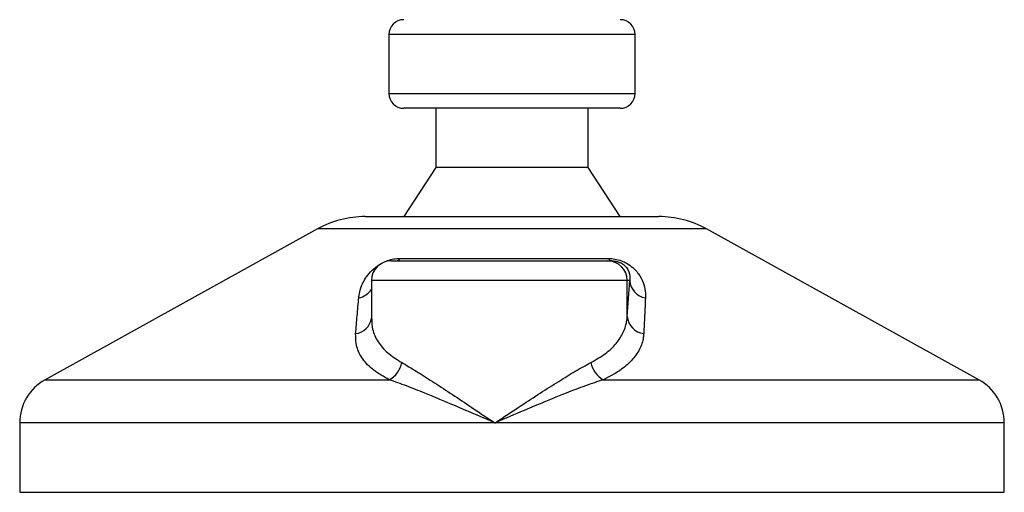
# Model space of a CAD drawing. Header units: millimetres. Extents: x 0 to 420, y 0 to 297.
# Tile 38 of 48: x 289.26 to 297.04, y 186.94 to 190.68. Entities that reach past the tile are written whole.
import ezdxf

# ---------------------------------------------------------------- set-up
doc = ezdxf.new("R2010")
doc.units = ezdxf.units.MM

msp = doc.modelspace()

# ---------------------------------------------------------------- linework, layer by layer
at = {"color": 7, "linetype": 'Continuous', "lineweight": 25}
for p, q in [((292.18065, 190.55986), (292.18065, 190.09327)), ((294.12478, 190.55986), (292.18065, 190.55986)), ((294.12478, 190.09327), (294.12478, 190.55986)), ((292.18065, 190.09327), (294.12478, 190.09327)), ((294.00813, 189.97662), (292.2973, 189.97662)), ((292.55004, 189.97662), (292.55004, 189.51003)), ((293.7554, 189.51003), (293.7554, 189.97662)), ((292.55004, 189.51003), (292.2973, 189.1212)), ((293.7554, 189.51003), (292.55004, 189.51003)), ((294.00813, 189.1212), (293.7554, 189.51003)), ((291.9928, 189.1212), (294.31194, 189.1212)), ((294.31194, 189.1212), (294.31264, 189.1212)), ((291.61602, 189.02383), (289.4649, 187.83244)), ((294.68941, 189.02383), (291.61602, 189.02383)), ((296.84053, 187.83244), (294.68941, 189.02383)), ((292.19751, 188.77126), (293.90782, 188.77126)), ((292.26791, 188.79073), (293.91434, 188.79073)), ((293.90782, 188.77126), (293.94366, 188.77126)), ((292.04198, 188.61573), (292.04198, 188.31311)), ((294.06326, 188.61573), (292.04198, 188.61573)), ((294.06326, 188.33316), (294.06326, 188.61573)), ((294.06326, 188.33316), (294.08268, 188.61573)), ((294.08268, 188.61573), (294.06326, 188.61573)), ((289.4649, 187.83244), (292.18389, 187.83244)), ((293.87254, 187.83244), (296.84053, 187.83244)), ((289.26446, 187.4923), (289.26446, 186.94378)), ((293.01786, 187.4923), (289.26446, 187.4923)), ((297.04097, 187.4923), (293.01786, 187.4923)), ((297.04097, 186.94378), (297.04097, 187.4923)), ((289.26446, 186.94378), (297.03863, 186.94378)), ((297.03863, 186.94378), (297.04097, 186.94378))]:
    msp.add_line(p, q, dxfattribs=at)
for centre, radius, start, end in [((292.2973, 190.55986), 0.11665, 90, 180), ((294.00813, 190.55986), 0.11665, 0, 90), ((292.2973, 190.09327), 0.11665, 180, 270), ((294.00813, 190.09327), 0.11665, 270, 0), ((291.9928, 188.34355), 0.77765, 90, 118.979708), ((294.31264, 188.34355), 0.77765, 61.020292, 90), ((292.19751, 188.61573), 0.15553, 90, 180), ((292.23049, 188.81666), 0.04552, 274.231513, 325.286499), ((293.90778, 188.61578), 0.15548, 359.982764, 89.982754), ((293.94782, 188.80933), 0.0383, 209.051627, 263.761683), ((294.2293, 188.62481), 0.14691, 183.544879, 261.10645), ((291.91554, 188.62851), 0.1513, 280.361496, 326.683845), ((291.90116, 188.33831), 0.14219, 276.745676, 352.012985), ((294.21001, 188.34318), 0.14709, 183.908753, 263.291199), ((292.08942, 188.00482), 0.19656, 298.723, 349.352072), ((293.97567, 188.00789), 0.20352, 191.16088, 239.552247), ((289.65329, 187.4923), 0.38883, 118.979708, 180), ((296.65215, 187.4923), 0.38883, 0, 61.020292)]:
    msp.add_arc(centre, radius, start, end, dxfattribs=at)
for points, knots in [([(291.94275, 188.47967), (291.94768, 188.51064), (291.9575, 188.57238), (292.0058, 188.65511), (292.06657, 188.71682), (292.11883, 188.75207), (292.16911, 188.77486), (292.21843, 188.78775), (292.25116, 188.79065), (292.26643, 188.79073), (292.26791, 188.79073)], [0, 0, 0, 0, 0.2791688, 0.5566156, 0.6991027, 0.7915598, 0.8614835, 0.9308082, 0.9932657, 1, 1, 1, 1]), ([(293.91434, 188.79073), (293.93121, 188.78995), (293.96523, 188.78836), (294.01637, 188.77397), (294.06596, 188.75055), (294.12116, 188.70995), (294.16704, 188.65157), (294.19691, 188.58349), (294.20707, 188.52585), (294.20671, 188.49176), (294.20659, 188.47967)], [0, 0, 0, 0, 0.0715734, 0.1443473, 0.2083354, 0.3096596, 0.4923301, 0.6911888, 0.8905251, 1, 1, 1, 1]), ([(293.94366, 188.77126), (293.94875, 188.77114), (293.95694, 188.77095), (293.97085, 188.76913), (293.98404, 188.76633), (293.99702, 188.7622), (294.00814, 188.75754), (294.02577, 188.74843), (294.05063, 188.72893), (294.07945, 188.68765), (294.08605, 188.64919), (294.08328, 188.62177), (294.08268, 188.61573)], [0, 0, 0, 0, 0.0326282, 0.0525244, 0.0758401, 0.1000535, 0.1224526, 0.1468975, 0.2362249, 0.4244765, 0.873292, 1, 1, 1, 1]), ([(291.91786, 188.1971), (291.92187, 188.24447), (291.92992, 188.33962), (291.93846, 188.43286), (291.94275, 188.47967)], [0, 0, 0, 0, 0.497852, 1, 1, 1, 1]), ([(294.20659, 188.47967), (294.20441, 188.43326), (294.20004, 188.34002), (294.19524, 188.24488), (294.19283, 188.1971)], [0, 0, 0, 0, 0.4978543, 1, 1, 1, 1]), ([(292.04445, 188.31311), (292.04536, 188.28549), (292.04742, 188.22258), (292.09003, 188.13305), (292.16432, 188.04352), (292.24274, 187.99378), (292.2826, 187.9685)], [0, 0, 0, 0, 0.2082101, 0.4742022, 0.7327817, 1, 1, 1, 1]), ([(293.77601, 187.9685), (293.8152, 187.99109), (293.89478, 188.03694), (293.97894, 188.11807), (294.03651, 188.20715), (294.05875, 188.28018), (294.06242, 188.32327), (294.06326, 188.33316)], [0, 0, 0, 0, 0.2283053, 0.4634776, 0.6938128, 0.9297437, 1, 1, 1, 1]), ([(292.18389, 187.83244), (292.14057, 187.85679), (292.05241, 187.90634), (291.96935, 187.99488), (291.91939, 188.09186), (291.91838, 188.1617), (291.91786, 188.1971)], [0, 0, 0, 0, 0.2463531, 0.5014676, 0.7472632, 1, 1, 1, 1]), ([(294.19283, 188.1971), (294.19202, 188.18721), (294.18859, 188.14485), (294.16478, 188.07174), (294.10178, 187.98337), (294.00719, 187.90151), (293.91786, 187.85569), (293.87254, 187.83244)], [0, 0, 0, 0, 0.0699949, 0.2998887, 0.53536, 0.7642956, 1, 1, 1, 1]), ([(292.2826, 187.9685), (292.31988, 187.94682), (292.39449, 187.90342), (292.52397, 187.82007), (292.66306, 187.72877), (292.82782, 187.619), (292.94784, 187.53889), (293.01726, 187.4927), (293.01786, 187.4923)], [0, 0, 0, 0, 0.18152701, 0.36328845, 0.55228317, 0.74136233, 0.99775369, 1, 1, 1, 1]), ([(293.01786, 187.4923), (293.01846, 187.4927), (293.08788, 187.53889), (293.20828, 187.61869), (293.37644, 187.72844), (293.51949, 187.81942), (293.65558, 187.90302), (293.73552, 187.94649), (293.77601, 187.9685)], [0, 0, 0, 0, 0.0022463, 0.25863655, 0.4459417, 0.63671097, 0.81604776, 1, 1, 1, 1]), ([(293.01786, 187.4923), (293.0172, 187.49259), (292.94014, 187.52559), (292.75072, 187.60699), (292.51613, 187.70616), (292.31715, 187.78575), (292.22858, 187.81678), (292.18389, 187.83244)], [0, 0, 0, 0, 0.0022151, 0.258094, 0.6355, 0.8160594, 1, 1, 1, 1]), ([(293.87254, 187.83244), (293.82634, 187.8171), (293.73299, 187.78611), (293.52675, 187.70659), (293.28611, 187.60699), (293.09558, 187.52559), (293.01852, 187.49259), (293.01786, 187.4923)], [0, 0, 0, 0, 0.18041479, 0.36450089, 0.74190632, 0.99778494, 1, 1, 1, 1])]:
    msp.add_open_spline(points, degree=3, knots=knots, dxfattribs=at)

doc.saveas('drawing.dxf')
